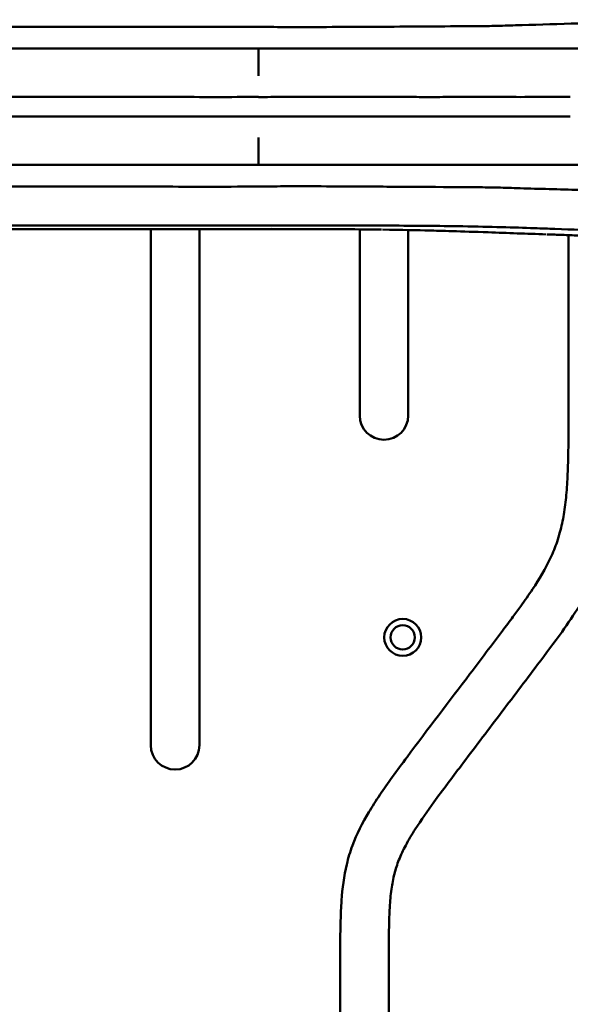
# Model space of a CAD drawing. Header units: millimetres. Extents: x 0 to 4686, y -120 to 1682.
# Tile 72 of 256: x 332 to 388, y 1144 to 1246. Entities that reach past the tile are written whole.
import ezdxf

# ---------------------------------------------------------------- set-up
doc = ezdxf.new("R2010")
doc.units = ezdxf.units.MM
doc.header["$LTSCALE"] = 2
doc.layers.add('Sichtbar (ISO)', color=7, linetype='Continuous', lineweight=50)

msp = doc.modelspace()

# ---------------------------------------------------------------- linework, layer by layer
at = {"layer": 'Sichtbar (ISO)'}
for p, q in [((290.1713, 1242.6471), (347.4159, 1242.6471)), ((356.2557, 1233.4831), (356.256, 1230.6471)), ((347.4159, 1230.6471), (290.1713, 1230.6471)), ((345.1712, 1224.0382), (345.1712, 1170.8291)), ((350.1712, 1170.8291), (350.1712, 1224.0381)), ((357.5528, 1224.1644), (357.553, 1224.1644)), ((366.6712, 1224.0053), (366.6712, 1204.8156)), ((371.6712, 1204.8156), (371.6712, 1223.9366)), ((388.1712, 1223.4087), (388.1712, 1204.9914)), ((364.6712, 1148.7601), (364.6712, 1074.9341)), ((369.6712, 1136.3274), (369.6712, 1148.7601))]:
    msp.add_line(p, q, dxfattribs=at)
for radius in [1.9, 1.25]:
    msp.add_circle((371.1062, 1181.9521), radius, dxfattribs=at)
for centre in [(369.1712, 1204.8156), (347.6712, 1170.8291)]:
    msp.add_arc(centre, 2.5, 180, 0, dxfattribs=at)
for centre, major_axis, start_param, end_param in [((361.9436, 2204.4357), (-1021.975, -47.718), 1.52114762, 1.5236071), ((361.9436, 268.8585), (-1021.975, 47.718), 4.75957828, 4.76203768)]:
    msp.add_ellipse(centre, major_axis=major_axis, ratio=0.9448487, start_param=start_param, end_param=end_param, dxfattribs=at)
for points, knots in [([(378.5514, 1244.9525), (377.3815, 1244.9506), (375.9336, 1244.9296), (372.719, 1244.9006), (371.2071, 1244.8967), (369.1894, 1244.8889), (368.7347, 1244.8871), (367.7458, 1244.8846), (367.2115, 1244.8845), (365.1694, 1244.881), (363.6098, 1244.8594), (361.0623, 1244.8402), (360.0143, 1244.8429), (356.9951, 1244.8661), (355.2664, 1244.8961), (347.1919, 1244.8929), (344.9816, 1244.8782), (332.8513, 1244.8751), (331.9338, 1244.878), (318.8395, 1244.8778), (315.3931, 1244.8773), (308.769, 1244.8784), (306.0907, 1244.8793), (300.3424, 1244.8825), (298.7245, 1244.8842), (296.5672, 1244.8855), (295.292, 1244.8839), (293.39, 1244.8735), (292.2688, 1244.8672), (290.1129, 1244.8861), (288.949, 1244.9223), (287.4045, 1245.0493), (286.8972, 1245.1051), (286.1547, 1245.2163), (285.9183, 1245.2561), (285.5684, 1245.3225), (285.4543, 1245.3453), (285.2844, 1245.3812), (285.2284, 1245.3933), (285.1446, 1245.4119), (285.1169, 1245.4181), (285.0753, 1245.4276), (285.0615, 1245.4308), (285.0408, 1245.4355), (285.0339, 1245.4371), (285.0157, 1245.4413), (285.0074, 1245.4433), (285.0064, 1245.4435)], [0.000001, 0.000001, 0.000001, 0.000001, 0.42279219, 0.42279219, 0.78450283, 0.78450283, 0.88921256, 0.88921256, 1.01143251, 1.01143251, 1.35641484, 1.35641484, 1.61180917, 1.61180917, 2.07941125, 2.07941125, 2.38583755, 2.38583755, 2.55316107, 2.55316107, 2.62076948, 2.62076948, 2.66653458, 2.66653458, 2.71915559, 2.71915559, 2.79522019, 2.79522019, 2.83261811, 2.83261811, 2.88715775, 2.88715775, 2.91398181, 2.91398181, 2.92657339, 2.92657339, 2.9326811, 2.9326811, 2.93569031, 2.93569031, 2.93718407, 2.93718407, 2.93792827, 2.93792827, 2.93829971, 2.93829971, 2.93890769, 2.93890769, 2.93890769, 2.93890769]), ([(378.5514, 1244.9525), (378.558, 1244.9525), (378.6064, 1244.9526), (378.7119, 1244.9528), (378.7521, 1244.9529), (378.873, 1244.9532), (378.9535, 1244.9535), (379.1977, 1244.9546), (379.3598, 1244.9557), (379.8617, 1244.9604), (380.1936, 1244.9654), (381.2804, 1244.988), (382.0089, 1245.0124), (384.5119, 1245.0949), (386.4729, 1245.1465), (390.2456, 1245.2598), (392.1069, 1245.3256), (394.9467, 1245.4088), (396.073, 1245.4377), (397.7692, 1245.4873), (398.3846, 1245.5066), (399.3184, 1245.5403), (399.6408, 1245.5527), (400.1279, 1245.5732), (400.293, 1245.5804), (400.6193, 1245.5953), (400.7552, 1245.6017), (400.9596, 1245.6135)], [-4.63094244, -4.63094244, -4.63094244, -4.63094244, -4.59418404, -4.59418404, -4.57153504, -4.57153504, -4.52580271, -4.52580271, -4.43224376, -4.43224376, -4.23396403, -4.23396403, -3.77309009, -3.77309009, -2.5751029, -2.5751029, -1.49929905, -1.49929905, -0.80798308, -0.80798308, -0.41638289, -0.41638289, -0.20974453, -0.20974453, -0.10373707, -0.10373707, -0.00011846, -0.00011846, -0.00011846, -0.00011846]), ([(347.4159, 1242.6471), (348.9444, 1242.647), (350.4603, 1242.647), (353.8485, 1242.647), (355.5535, 1242.6471), (356.2559, 1242.6471)], [-0.384639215, -0.384639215, -0.384639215, -0.384639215, -0.210709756, -0.210709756, -0.000004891, -0.000004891, -0.000004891, -0.000004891]), ([(356.2557, 1239.8111), (356.2557, 1240.2135), (356.2558, 1241.1347), (356.2558, 1241.7019), (356.2559, 1242.1745), (356.2559, 1242.6471)], [0, 0, 0, 0, 0.17560438, 0.17560438, 1.05362544, 1.05362544, 1.05362544, 1.05362544]), ([(356.2559, 1242.6471), (356.2629, 1242.645), (356.2689, 1242.6439), (356.275, 1242.6438), (356.2754, 1242.6438), (356.2763, 1242.6438), (356.2767, 1242.6438), (356.2793, 1242.6439), (356.2813, 1242.6441), (356.2895, 1242.6454), (356.2933, 1242.647), (356.307, 1242.6481), (356.3124, 1242.6481), (356.324, 1242.6478), (356.3307, 1242.6474), (356.3662, 1242.6458), (356.3921, 1242.6467), (356.4726, 1242.648), (356.5252, 1242.6474), (356.6899, 1242.6464), (356.7969, 1242.6469), (357.1185, 1242.6475), (357.3318, 1242.6472), (357.9128, 1242.6469), (358.3472, 1242.6472), (358.8006, 1242.6471)], [-0.298248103, -0.298248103, -0.298248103, -0.298248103, -0.295237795, -0.295237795, -0.295015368, -0.295015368, -0.294778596, -0.294778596, -0.293668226, -0.293668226, -0.290360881, -0.290360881, -0.288448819, -0.288448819, -0.285871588, -0.285871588, -0.275465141, -0.275465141, -0.254766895, -0.254766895, -0.214920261, -0.214920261, -0.136017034, -0.136017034, -0.000001, -0.000001, -0.000001, -0.000001]), ([(358.8006, 1242.6471), (360.6087, 1242.6471), (362.6063, 1242.6471), (366.1742, 1242.6471), (367.8901, 1242.6471), (371.1845, 1242.6471), (372.7414, 1242.6471), (376.0633, 1242.6471), (377.5597, 1242.6471), (378.7445, 1242.6471)], [-1.59774737, -1.59774737, -1.59774737, -1.59774737, -1.17829686, -1.17829686, -0.79712243, -0.79712243, -0.43112055, -0.43112055, -0.000001, -0.000001, -0.000001, -0.000001]), ([(378.7445, 1242.6471), (380.1328, 1242.6471), (381.5452, 1242.6471), (385.4012, 1242.6471), (387.7182, 1242.6471), (389.9817, 1242.6471)], [-2.02513368, -2.02513368, -2.02513368, -2.02513368, -1.09338877, -1.09338877, 0, 0, 0, 0]), ([(347.416, 1237.6471), (337.8752, 1237.6471), (328.3344, 1237.6471), (309.2528, 1237.6471), (299.712, 1237.6471), (290.1713, 1237.6464)], [-5.72454836, -5.72454836, -5.72454836, -5.72454836, -2.86230915, -2.86230915, -0.00006993, -0.00006993, -0.00006993, -0.00006993]), ([(356.2554, 1237.6466), (354.7894, 1237.646), (353.3152, 1237.6456), (350.3625, 1237.6456), (348.8893, 1237.6461), (347.416, 1237.6471)], [-0.88583366, -0.88583366, -0.88583366, -0.88583366, -0.441978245, -0.441978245, -0.000001, -0.000001, -0.000001, -0.000001]), ([(376.496, 1237.6471), (376.2823, 1237.6471), (376.0674, 1237.6473), (375.6412, 1237.647), (375.4304, 1237.6466), (374.8122, 1237.6454), (374.4025, 1237.6447), (373.2044, 1237.6443), (372.411, 1237.647), (371.0814, 1237.6474), (370.5507, 1237.6468), (369.2788, 1237.6464), (368.5366, 1237.6469), (366.4213, 1237.6478), (365.0406, 1237.647), (362.8831, 1237.6473), (362.102, 1237.6478), (360.4701, 1237.6477), (359.6132, 1237.6471), (358.7714, 1237.6474)], [0.00000146, 0.00000146, 0.00000146, 0.00000146, 0.06953926, 0.06953926, 0.13688398, 0.13688398, 0.26612832, 0.26612832, 0.51165514, 0.51165514, 0.67339795, 0.67339795, 0.89748328, 0.89748328, 1.31038768, 1.31038768, 1.54440788, 1.54440788, 1.79876961, 1.79876961, 1.79876961, 1.79876961]), ([(380.8917, 1237.654), (380.5562, 1237.6467), (380.2175, 1237.6464), (379.5243, 1237.6464), (379.1701, 1237.6467), (378.4373, 1237.647), (378.0594, 1237.6464), (377.2868, 1237.6459), (376.8944, 1237.647), (376.496, 1237.647)], [-0.505968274, -0.505968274, -0.505968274, -0.505968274, -0.382703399, -0.382703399, -0.258160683, -0.258160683, -0.129618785, -0.129618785, -0.000001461, -0.000001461, -0.000001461, -0.000001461]), ([(388.3553, 1237.6472), (387.5251, 1237.6477), (386.4677, 1237.6586), (385.1583, 1237.6531), (384.8537, 1237.651), (383.3958, 1237.6422), (382.1869, 1237.647), (380.8917, 1237.654)], [0, 0, 0, 0, 0.379615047, 0.379615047, 0.493313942, 0.493313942, 0.915702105, 0.915702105, 0.915702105, 0.915702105]), ([(347.416, 1235.6471), (337.8752, 1235.6471), (328.3344, 1235.6471), (309.2528, 1235.6471), (299.712, 1235.6471), (290.1713, 1235.6478)], [-5.72454836, -5.72454836, -5.72454836, -5.72454836, -2.86230915, -2.86230915, -0.00006993, -0.00006993, -0.00006993, -0.00006993]), ([(356.2554, 1235.6476), (354.7894, 1235.6482), (353.3152, 1235.6486), (350.3625, 1235.6486), (348.8893, 1235.6481), (347.416, 1235.6471)], [-0.885833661, -0.885833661, -0.885833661, -0.885833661, -0.441978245, -0.441978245, -0.000001, -0.000001, -0.000001, -0.000001]), ([(376.4959, 1235.6471), (376.2822, 1235.6471), (376.0673, 1235.6469), (375.6411, 1235.6472), (375.4304, 1235.6476), (374.8121, 1235.6488), (374.4024, 1235.6495), (373.2043, 1235.6499), (372.411, 1235.6472), (371.0814, 1235.6468), (370.5506, 1235.6474), (369.2788, 1235.6478), (368.5365, 1235.6473), (366.4212, 1235.6464), (365.0405, 1235.6472), (362.883, 1235.6469), (362.1019, 1235.6464), (360.4698, 1235.6465), (359.6068, 1235.6471), (358.7713, 1235.6468)], [0.00000146, 0.00000146, 0.00000146, 0.00000146, 0.06953878, 0.06953878, 0.13688263, 0.13688263, 0.26612538, 0.26612538, 0.51164946, 0.51164946, 0.67339069, 0.67339069, 0.89747417, 0.89747417, 1.31037412, 1.31037412, 1.54439175, 1.54439175, 1.79879283, 1.79879283, 1.79879283, 1.79879283]), ([(380.8917, 1235.6402), (380.5353, 1235.6475), (380.1751, 1235.6478), (379.4371, 1235.6478), (379.0597, 1235.6474), (378.3238, 1235.6472), (377.9674, 1235.648), (377.2398, 1235.6482), (376.8705, 1235.6472), (376.4959, 1235.6472)], [-0.506126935, -0.506126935, -0.506126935, -0.506126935, -0.375106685, -0.375106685, -0.242776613, -0.242776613, -0.121862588, -0.121862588, -0.000001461, -0.000001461, -0.000001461, -0.000001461]), ([(380.8917, 1235.6402), (382.1868, 1235.6472), (383.3957, 1235.6521), (384.8429, 1235.6433), (385.1373, 1235.6413), (386.4479, 1235.6355), (387.5191, 1235.6465), (388.3553, 1235.647)], [-0.912730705, -0.912730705, -0.912730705, -0.912730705, -0.491790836, -0.491790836, -0.38236094, -0.38236094, -0.000002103, -0.000002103, -0.000002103, -0.000002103]), ([(356.256, 1230.6471), (355.5535, 1230.6471), (353.8485, 1230.6472), (350.4603, 1230.6472), (348.9444, 1230.6472), (347.4159, 1230.6471)], [0.000005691, 0.000005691, 0.000005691, 0.000005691, 0.210714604, 0.210714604, 0.384647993, 0.384647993, 0.384647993, 0.384647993]), ([(358.8004, 1230.6471), (358.3824, 1230.647), (357.9616, 1230.6471), (357.3115, 1230.6471), (357.0867, 1230.6472), (356.8498, 1230.6471), (356.7973, 1230.6471), (356.7021, 1230.6472), (356.6624, 1230.6472), (356.5302, 1230.6471), (356.4985, 1230.6465), (356.4185, 1230.6471), (356.4049, 1230.6473), (356.3823, 1230.6476), (356.3705, 1230.6476), (356.3549, 1230.6475), (356.3506, 1230.6475), (356.3359, 1230.6471), (356.33, 1230.6468), (356.3209, 1230.6465), (356.3181, 1230.6464), (356.314, 1230.6464), (356.3128, 1230.6464), (356.2979, 1230.6466), (356.2904, 1230.6479), (356.2828, 1230.6481), (356.2816, 1230.6481), (356.2789, 1230.6479), (356.2776, 1230.6477), (356.276, 1230.647), (356.2756, 1230.6467), (356.2744, 1230.6455), (356.2739, 1230.6447), (356.2723, 1230.644), (356.2716, 1230.6438), (356.2705, 1230.6438), (356.2703, 1230.6437), (356.2701, 1230.6437), (356.27, 1230.6437), (356.2673, 1230.6438), (356.2631, 1230.6447), (356.256, 1230.6471)], [0.000001, 0.000001, 0.000001, 0.000001, 0.125407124, 0.125407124, 0.195718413, 0.195718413, 0.216958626, 0.216958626, 0.233249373, 0.233249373, 0.270279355, 0.270279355, 0.283335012, 0.283335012, 0.296271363, 0.296271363, 0.301154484, 0.301154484, 0.31293757, 0.31293757, 0.31826904, 0.31826904, 0.320589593, 0.320589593, 0.346309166, 0.346309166, 0.350443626, 0.350443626, 0.356764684, 0.356764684, 0.360701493, 0.360701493, 0.366348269, 0.366348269, 0.369290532, 0.369290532, 0.369835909, 0.369835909, 0.370107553, 0.370107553, 0.37829729, 0.37829729, 0.37829729, 0.37829729]), ([(378.7445, 1230.6471), (377.5597, 1230.6471), (376.0632, 1230.6471), (372.7413, 1230.6471), (371.1845, 1230.6471), (366.3205, 1230.6471), (362.8082, 1230.6471), (358.8004, 1230.6471)], [0.000001, 0.000001, 0.000001, 0.000001, 0.43112333, 0.43112333, 0.79712776, 0.79712776, 1.53426006, 1.53426006, 1.53426006, 1.53426006]), ([(285.0062, 1227.8507), (285.0651, 1227.8644), (285.1298, 1227.8791), (285.265, 1227.9089), (285.3304, 1227.9229), (285.5292, 1227.9641), (285.6628, 1227.9902), (286.0742, 1228.0654), (286.3526, 1228.1095), (287.234, 1228.2306), (287.8385, 1228.2866), (289.7939, 1228.4125), (291.3065, 1228.4254), (293.102, 1228.4223), (293.6129, 1228.4195), (295.2631, 1228.4105), (296.5345, 1228.4088), (298.7305, 1228.41), (300.279, 1228.4117), (306.0304, 1228.4149), (308.7011, 1228.4158), (315.3113, 1228.4169), (318.7467, 1228.4164), (331.918, 1228.4162), (332.7626, 1228.419), (344.9193, 1228.4162), (347.1593, 1228.4015), (355.2281, 1228.3977), (356.961, 1228.4277), (359.7782, 1228.4496), (360.7112, 1228.454), (363.05, 1228.4417), (364.5116, 1228.4186), (366.5106, 1228.4103), (367.0821, 1228.4101), (368.6185, 1228.4082), (369.5768, 1228.4035), (371.2263, 1228.398), (371.9167, 1228.3958), (375.2796, 1228.3771), (377.1948, 1228.344), (378.5444, 1228.3378)], [-2.29773665, -2.29773665, -2.29773665, -2.29773665, -2.2951901, -2.2951901, -2.29281094, -2.29281094, -2.28796989, -2.28796989, -2.27793685, -2.27793685, -2.25632879, -2.25632879, -2.2082293, -2.2082293, -2.19227445, -2.19227445, -2.1387462, -2.1387462, -2.09981576, -2.09981576, -2.0661658, -2.0661658, -2.01639883, -2.01639883, -1.89179906, -1.89179906, -1.65960764, -1.65960764, -1.29612988, -1.29612988, -1.12984911, -1.12984911, -0.88144118, -0.88144118, -0.78180046, -0.78180046, -0.61262933, -0.61262933, -0.48823671, -0.48823671, -0.00064155, -0.00064155, -0.00064155, -0.00064155]), ([(400.9587, 1227.6794), (400.8451, 1227.688), (400.6596, 1227.6971), (400.2484, 1227.7158), (400.072, 1227.7234), (399.5519, 1227.745), (399.2078, 1227.7581), (398.2141, 1227.7933), (397.5594, 1227.8133), (395.7792, 1227.8644), (394.5848, 1227.8951), (392.7214, 1227.9514), (392.0352, 1227.9737), (390.5506, 1228.0222), (389.73, 1228.049), (386.8281, 1228.1386), (384.7527, 1228.1914), (382.1259, 1228.2779), (381.3676, 1228.304), (379.9216, 1228.3348), (379.2587, 1228.3405), (378.5444, 1228.3378)], [0.00050802, 0.00050802, 0.00050802, 0.00050802, 0.05790453, 0.05790453, 0.10101429, 0.10101429, 0.18488649, 0.18488649, 0.34316864, 0.34316864, 0.61703489, 0.61703489, 0.7754845, 0.7754845, 0.95949651, 0.95949651, 1.43112099, 1.43112099, 1.60986084, 1.60986084, 1.75792631, 1.75792631, 1.75792631, 1.75792631]), ([(359.8444, 1224.4134), (355.7444, 1224.415), (349.3113, 1224.4141), (335.0815, 1224.413), (331.2571, 1224.4128), (323.5956, 1224.4125), (319.7987, 1224.4124), (315.9903, 1224.4129)], [-5.53955456, -5.53955456, -5.53955456, -5.53955456, -2.30040558, -2.30040558, -1.14263438, -1.14263438, -0.0000909, -0.0000909, -0.0000909, -0.0000909]), ([(351.7392, 1224.0382), (348.1114, 1224.0382), (344.4183, 1224.0382), (340.6517, 1224.0381), (334.2775, 1224.038), (326.8892, 1224.0377), (321.4686, 1224.0372), (316.188, 1224.0341)], [0.0000333, 0.0000333, 0.0000333, 0.0000333, 1.08835404, 1.08835404, 1.31630836, 1.31630836, 1.69898827, 1.69898827, 1.69898827, 1.69898827]), ([(356.3932, 1224.0388), (355.6083, 1224.0387), (354.7625, 1224.0385), (353.2701, 1224.0383), (352.4999, 1224.0381), (351.7392, 1224.0382)], [0.00004351, 0.00004351, 0.00004351, 0.00004351, 0.235516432, 0.235516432, 0.475598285, 0.475598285, 0.475598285, 0.475598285]), ([(367.8803, 1223.9936), (366.406, 1224.0101), (364.7839, 1224.0205), (360.9885, 1224.0362), (358.6088, 1224.0387), (356.3949, 1224.0388)], [0.0000961, 0.0000961, 0.0000961, 0.0000961, 0.48353809, 0.48353809, 1.15650378, 1.15650378, 1.15650378, 1.15650378]), ([(359.8444, 1224.4134), (363.6803, 1224.4118), (366.8792, 1224.4076), (372.3602, 1224.3797), (374.8832, 1224.3574), (377.064, 1224.3198)], [0.0000255, 0.0000255, 0.0000255, 0.0000255, 1.15089475, 1.15089475, 2.16489715, 2.16489715, 2.16489715, 2.16489715]), ([(368.9172, 1223.9834), (368.7482, 1223.9824), (368.5783, 1223.9847), (368.2328, 1223.989), (368.0571, 1223.991), (367.8803, 1223.9936)], [0.000354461, 0.000354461, 0.000354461, 0.000354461, 0.057351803, 0.057351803, 0.115162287, 0.115162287, 0.115162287, 0.115162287]), ([(379.8938, 1223.6993), (377.1365, 1223.7954), (374.9097, 1223.8564), (372.6816, 1223.9152), (371.0124, 1223.9554), (369.0203, 1223.982)], [0.00000893, 0.00000893, 0.00000893, 0.00000893, 1.3588662, 1.3588662, 2.86867395, 2.86867395, 2.86867395, 2.86867395]), ([(377.2783, 1224.3207), (377.2422, 1224.3167), (377.2066, 1224.3174), (377.1354, 1224.3186), (377.0997, 1224.3192), (377.064, 1224.3198)], [-0.0256784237, -0.0256784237, -0.0256784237, -0.0256784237, -0.0128301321, -0.0128301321, -0.000001, -0.000001, -0.000001, -0.000001]), ([(377.2783, 1224.3207), (378.731, 1224.2972), (380.0432, 1224.2662), (382.4773, 1224.1988), (383.6004, 1224.1625), (385.3724, 1224.1014), (386.1146, 1224.0748), (388.5509, 1223.9862), (390.316, 1223.9209), (392.9839, 1223.8232), (393.8759, 1223.7905), (395.2141, 1223.7415), (395.6592, 1223.7252), (396.3281, 1223.7007), (396.5508, 1223.6925), (396.9956, 1223.6762), (397.2174, 1223.6681), (397.4416, 1223.6619)], [0.00046362, 0.00046362, 0.00046362, 0.00046362, 0.52554471, 0.52554471, 1.04974816, 1.04974816, 1.39266243, 1.39266243, 2.32992861, 2.32992861, 2.80126052, 2.80126052, 3.03702262, 3.03702262, 3.15489145, 3.15489145, 3.2722211, 3.2722211, 3.2722211, 3.2722211]), ([(385.8659, 1223.4879), (384.8813, 1223.5212), (383.8744, 1223.5578), (381.8925, 1223.6291), (380.8969, 1223.6644), (379.8938, 1223.6993)], [0.00029456, 0.00029456, 0.00029456, 0.00029456, 0.500415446, 0.500415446, 0.990448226, 0.990448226, 0.990448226, 0.990448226]), ([(389.1659, 1223.373), (388.6193, 1223.3928), (388.0579, 1223.4128), (387.0219, 1223.4496), (386.5015, 1223.4681), (385.9832, 1223.4843)], [0.000082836, 0.000082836, 0.000082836, 0.000082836, 0.278384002, 0.278384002, 0.536675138, 0.536675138, 0.536675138, 0.536675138]), ([(364.6712, 1148.7601), (364.6712, 1150.0952), (364.6713, 1151.4309), (364.7077, 1152.7652), (364.7265, 1153.4535), (364.7549, 1154.1414), (364.8036, 1154.8285), (364.8925, 1156.0826), (365.0489, 1157.3342), (365.3412, 1158.557), (365.498, 1159.2128), (365.6939, 1159.8603), (365.9287, 1160.4925), (366.3738, 1161.6907), (366.9587, 1162.8336), (367.6122, 1163.9335), (367.9704, 1164.5363), (368.3491, 1165.1261), (368.7398, 1165.7082), (369.1564, 1166.3289), (369.5866, 1166.9409), (370.0243, 1167.5473), (370.5265, 1168.243), (371.0387, 1168.9314), (371.5523, 1169.6187), (373.696, 1172.4873), (375.8648, 1175.3367), (378.0268, 1178.1919), (379.1468, 1179.671), (380.2649, 1181.1515), (381.3779, 1182.6353), (381.7389, 1183.1165), (382.0993, 1183.5979), (382.4572, 1184.0817), (382.7256, 1184.4446), (382.9926, 1184.8088), (383.2566, 1185.1748), (383.6696, 1185.7476), (384.0753, 1186.325), (384.466, 1186.9131), (385.1584, 1187.9555), (385.804, 1189.0318), (386.3316, 1190.1655), (386.5797, 1190.6988), (386.8018, 1191.2447), (386.9921, 1191.8011), (387.104, 1192.1281), (387.2049, 1192.4588), (387.2951, 1192.7923), (387.4582, 1193.3955), (387.5865, 1194.0081), (387.689, 1194.6247), (387.7993, 1195.2874), (387.8799, 1195.9545), (387.9416, 1196.6233), (388.0079, 1197.3433), (388.0523, 1198.0651), (388.0837, 1198.7874), (388.1181, 1199.5782), (388.1369, 1200.3695), (388.1491, 1201.1608), (388.1688, 1202.4375), (388.1712, 1203.7145), (388.1712, 1204.9914)], [0, 0, 0, 0, 0.06359954, 0.06359954, 0.06359954, 0.09640429, 0.09640429, 0.09640429, 0.15628374, 0.15628374, 0.15628374, 0.18839964, 0.18839964, 0.18839964, 0.24926502, 0.24926502, 0.24926502, 0.28262286, 0.28262286, 0.28262286, 0.31819671, 0.31819671, 0.31819671, 0.35901071, 0.35901071, 0.35901071, 0.52935644, 0.52935644, 0.52935644, 0.61760272, 0.61760272, 0.61760272, 0.64621942, 0.64621942, 0.64621942, 0.66768788, 0.66768788, 0.66768788, 0.70128061, 0.70128061, 0.70128061, 0.7608135, 0.7608135, 0.7608135, 0.78881425, 0.78881425, 0.78881425, 0.80527165, 0.80527165, 0.80527165, 0.83503816, 0.83503816, 0.83503816, 0.86703293, 0.86703293, 0.86703293, 0.90147254, 0.90147254, 0.90147254, 0.93917426, 0.93917426, 0.93917426, 1, 1, 1, 1]), ([(393.1712, 1204.9914), (393.1712, 1203.416), (393.1712, 1201.8404), (393.1355, 1200.2654), (393.1174, 1199.4705), (393.0903, 1198.6758), (393.0467, 1197.8818), (392.996, 1196.959), (392.9229, 1196.0372), (392.811, 1195.1198), (392.7014, 1194.2205), (392.5545, 1193.3254), (392.355, 1192.4416), (392.1561, 1191.5602), (391.9048, 1190.6901), (391.5963, 1189.8408), (391.2944, 1189.0096), (390.9377, 1188.1984), (390.5393, 1187.4082), (390.1497, 1186.6352), (389.7202, 1185.8824), (389.2628, 1185.1473), (388.7089, 1184.2573), (388.1141, 1183.3933), (387.5043, 1182.5402), (386.6861, 1181.3954), (385.841, 1180.2702), (384.9943, 1179.1462), (383.6859, 1177.4091), (382.3738, 1175.6749), (381.0612, 1173.9409), (379.7441, 1172.2011), (378.4264, 1170.4615), (377.1118, 1168.7199), (376.1715, 1167.4742), (375.2328, 1166.2275), (374.315, 1164.9649), (373.6498, 1164.05), (372.9956, 1163.1267), (372.3888, 1162.1726), (372.0439, 1161.6302), (371.7143, 1161.0778), (371.4121, 1160.5104), (371.1545, 1160.0266), (370.9168, 1159.5318), (370.7143, 1159.0228), (370.5277, 1158.5536), (370.3711, 1158.0723), (370.2465, 1157.5832), (370.1139, 1157.0627), (370.0176, 1156.5335), (369.9445, 1156.0014), (369.8596, 1155.3834), (369.806, 1154.7615), (369.7689, 1154.1387), (369.7406, 1153.6641), (369.7218, 1153.1889), (369.7087, 1152.7136), (369.6972, 1152.298), (369.6902, 1151.8823), (369.685, 1151.4665), (369.6737, 1150.5644), (369.6712, 1149.6623), (369.6712, 1148.7601)], [0, 0, 0, 0, 0.07504599, 0.07504599, 0.07504599, 0.11292292, 0.11292292, 0.11292292, 0.15694532, 0.15694532, 0.15694532, 0.20009904, 0.20009904, 0.20009904, 0.24313014, 0.24313014, 0.24313014, 0.28524424, 0.28524424, 0.28524424, 0.32644481, 0.32644481, 0.32644481, 0.37632687, 0.37632687, 0.37632687, 0.44326295, 0.44326295, 0.44326295, 0.54670974, 0.54670974, 0.54670974, 0.6505088, 0.6505088, 0.6505088, 0.72475204, 0.72475204, 0.72475204, 0.77855695, 0.77855695, 0.77855695, 0.809146, 0.809146, 0.809146, 0.83523166, 0.83523166, 0.83523166, 0.85927362, 0.85927362, 0.85927362, 0.88485306, 0.88485306, 0.88485306, 0.9145683, 0.9145683, 0.9145683, 0.93721924, 0.93721924, 0.93721924, 0.95702441, 0.95702441, 0.95702441, 1, 1, 1, 1])]:
    msp.add_open_spline(points, degree=3, knots=knots, dxfattribs=at)
msp.add_open_spline([(389.9817, 1230.6471), (384.4296, 1230.6471), (381.5132, 1230.6471), (378.7445, 1230.6471)], degree=3, dxfattribs=at)

doc.saveas('drawing.dxf')
